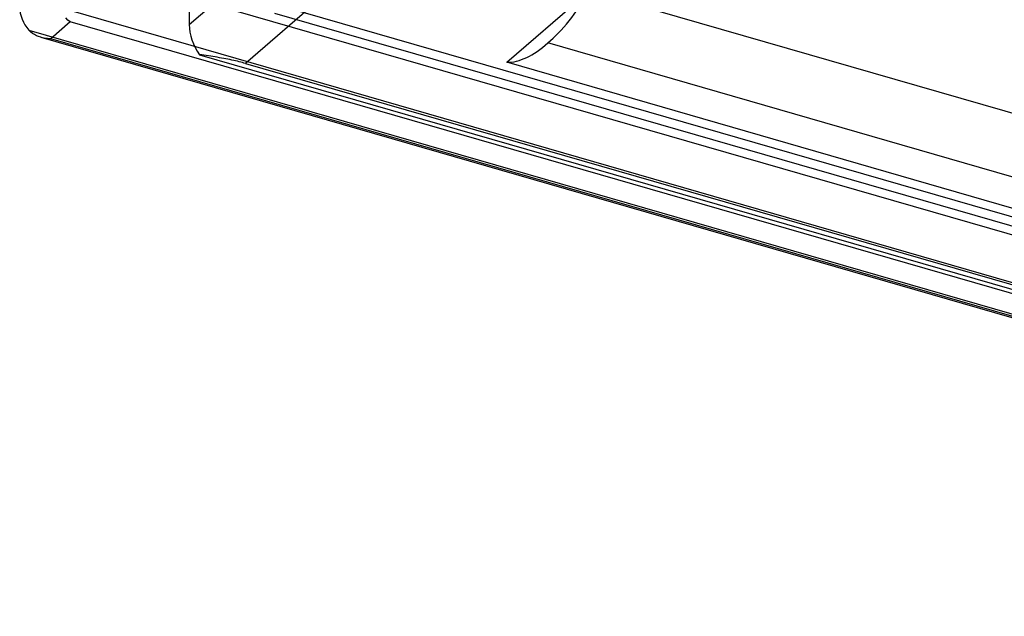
# Model space of a CAD drawing. Header units: millimetres. Extents: x -90 to 88, y -53 to 62.
# Tile 1 of 74: x -90 to -27, y -53 to -15. Entities that reach past the tile are written whole.
import ezdxf

# ---------------------------------------------------------------- set-up
doc = ezdxf.new("R2010")
doc.units = ezdxf.units.MM
doc.layers.add('MAIN-1', color=7, linetype='Continuous')
doc.layers.add('MAIN-2', color=7, linetype='Continuous')

msp = doc.modelspace()

# ---------------------------------------------------------------- linework, layer by layer
at = {"layer": 'MAIN-1'}
for p, q in [((-89.549, -15.286), (40.049, -52.697)), ((-89.443, -15.394), (-89.549, -15.286)), ((-89.325, -15.487), (-89.443, -15.394)), ((-89.198, -15.568), (-89.325, -15.487)), ((-89.064, -15.636), (-89.198, -15.568)), ((-88.926, -15.692), (-89.064, -15.636)), ((-88.783, -15.739), (-88.926, -15.692)), ((-88.788, -15.737), (39.511, -52.774))]:
    msp.add_line(p, q, dxfattribs=at)
msp.add_ellipse((-88.403, -14.317), major_axis=(-1.309, 1.512), ratio=0.75, start_param=0.713724, end_param=1.561786, dxfattribs=at)
at = {"layer": 'MAIN-2'}
for p, q in [((-79.292, -14.927), (-34.792, 23.611)), ((-32.194, 20.263), (-75.694, -17.409)), ((-79.292, 9.322), (-79.292, -14.927)), ((-11.175, -31.704), (-76.56, -12.829)), ((-58.981, -17.337), (-53.711, -12.774)), ((-53.711, -12.774), (-6.08, -26.524)), ((41.799, -51.182), (-87.799, -13.77)), ((-12.175, -32.57), (-77.56, -13.695)), ((-73.828, -14.195), (-10.175, -32.57)), ((-86.903, -14.75), (-88.153, -15.833)), ((-87.045, -14.632), (-87.188, -14.492)), ((-86.903, -14.75), (-87.045, -14.632)), ((40.403, -51.5), (-86.903, -14.75)), ((-88.68, -15.765), (-88.783, -15.739)), ((-88.576, -15.788), (-88.68, -15.765)), ((-88.471, -15.805), (-88.576, -15.788)), ((-88.365, -15.819), (-88.471, -15.805)), ((-88.259, -15.828), (-88.365, -15.819)), ((-88.153, -15.833), (-88.259, -15.828)), ((39.153, -52.583), (-88.153, -15.833)), ((-8.715, -29.842), (-56.346, -16.092)), ((-78.489, -16.868), (-78.63, -16.85)), ((-78.63, -16.85), (32.63, -48.968)), ((-78.347, -16.887), (-78.489, -16.868)), ((-78.204, -16.907), (-78.347, -16.887)), ((-78.062, -16.927), (-78.204, -16.907)), ((-77.919, -16.949), (-78.062, -16.927)), ((-77.777, -16.971), (-77.919, -16.949)), ((-77.635, -16.993), (-77.777, -16.971)), ((-77.495, -17.017), (-77.635, -16.993)), ((-77.356, -17.041), (-77.495, -17.017)), ((-77.218, -17.065), (-77.356, -17.041)), ((-77.083, -17.09), (-77.218, -17.065)), ((-76.949, -17.116), (-77.083, -17.09)), ((-76.818, -17.141), (-76.949, -17.116)), ((-76.69, -17.167), (-76.818, -17.141)), ((-76.564, -17.194), (-76.69, -17.167)), ((-76.442, -17.221), (-76.564, -17.194)), ((-76.324, -17.247), (-76.442, -17.221)), ((-76.209, -17.274), (-76.324, -17.247)), ((-76.097, -17.301), (-76.209, -17.274)), ((-75.99, -17.328), (-76.097, -17.301)), ((-75.887, -17.355), (-75.99, -17.328)), ((-75.788, -17.382), (-75.887, -17.355)), ((-75.694, -17.409), (-75.788, -17.382)), ((-75.694, -17.409), (31.694, -48.409)), ((-11.35, -31.087), (-58.981, -17.337))]:
    msp.add_line(p, q, dxfattribs=at)
for centre, major_axis, ratio, start_param, end_param in [((-56.221, -6.374), (-3.079, -10.665), 0.433013, 0.565478, 1.057288), ((-76.694, -15.677), (1.964, -2.268), 0.75, -2.427868, -1.698141), ((-56.471, -6.59), (3.079, 10.665), 0.433013, -3.022875, -2.531066)]:
    msp.add_ellipse(centre, major_axis=major_axis, ratio=ratio, start_param=start_param, end_param=end_param, dxfattribs=at)

doc.saveas('drawing.dxf')
